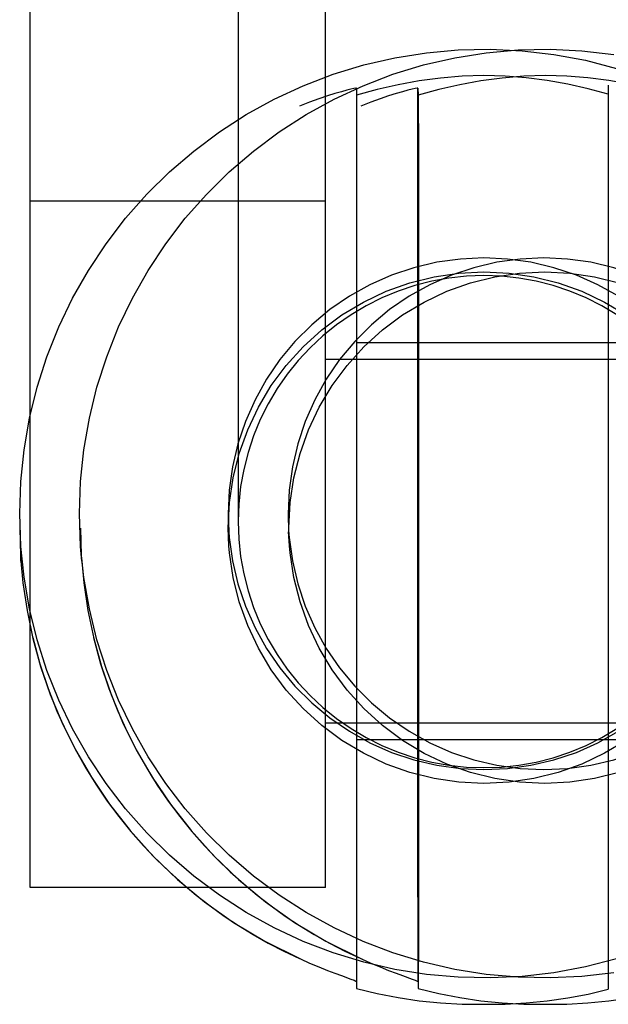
# Model space of a CAD drawing. Header units: inches. Extents: x 0 to 283, y 0 to 183.
# Tile 71 of 116: x 100.607 to 100.981, y 153.066 to 153.691. Entities that reach past the tile are written whole.
import ezdxf

# ---------------------------------------------------------------- set-up
doc = ezdxf.new("R2010")
doc.units = ezdxf.units.IN
doc.header["$LTSCALE"] = 15.583333
doc.header["$MEASUREMENT"] = 0
doc.linetypes.add('HIDDEN', pattern=[0.2, 0.1, -0.1])
doc.layers.add('DEFAULT_2', color=8, linetype='HIDDEN')

msp = doc.modelspace()

# ---------------------------------------------------------------- linework, layer by layer
at = {"layer": 'DEFAULT_2', "color": 8, "linetype": 'HIDDEN'}
for p, q in [((100.61405, 153.14012), (100.61405, 154.12071)), ((100.80155, 153.14012), (100.80155, 154.12071)), ((100.74605, 153.91043), (100.74605, 153.37243)), ((100.8213, 153.64767), (100.8213, 153.07603)), ((100.86024, 153.64766), (100.86056, 153.64328)), ((100.86027, 153.13404), (100.86024, 153.64766)), ((100.9813, 153.64953), (100.9813, 153.07549)), ((100.86056, 153.64328), (100.86064, 153.60753)), ((100.86064, 153.60753), (100.8607, 153.56722)), ((100.80155, 153.57599), (100.61405, 153.57599)), ((100.8607, 153.56722), (100.86075, 153.49903)), ((100.86075, 153.49903), (100.86077, 153.4603)), ((100.8213, 153.48612), (101.02052, 153.48612)), ((100.86049, 153.48182), (100.86039, 153.39646)), ((100.80155, 153.47562), (101.18355, 153.47562)), ((100.86077, 153.4603), (100.86078, 153.41952)), ((100.86039, 153.39646), (100.86039, 153.37367)), ((100.60805, 153.35659), (100.6073, 153.37758)), ((100.64603, 153.35658), (100.64528, 153.37757)), ((100.86039, 153.37367), (100.86039, 153.33887)), ((100.74021, 153.35705), (100.74021, 153.36589)), ((100.77883, 153.35705), (100.7782, 153.36589)), ((100.60805, 153.34729), (100.60805, 153.35663)), ((100.64669, 153.34729), (100.64603, 153.35663)), ((100.86079, 153.35636), (100.86079, 153.31419)), ((100.86039, 153.33887), (100.8604, 153.30569)), ((100.86079, 153.31419), (100.86078, 153.27298)), ((100.8604, 153.30569), (100.86047, 153.24334)), ((100.86078, 153.27298), (100.86076, 153.23358)), ((100.80155, 153.24462), (101.18355, 153.24462)), ((100.86047, 153.24334), (100.86051, 153.23486)), ((100.8213, 153.23412), (101.02053, 153.23412)), ((100.86051, 153.23486), (100.86052, 153.23413)), ((100.86076, 153.23358), (100.86073, 153.17964)), ((100.86073, 153.17964), (100.86064, 153.10941)), ((100.80155, 153.14012), (100.61405, 153.14012)), ((100.86027, 153.13404), (100.86024, 153.08041)), ((100.86064, 153.10941), (100.86056, 153.07603)), ((100.78513, 153.095), (100.78623, 153.09449)), ((100.78567, 153.09475), (100.79155, 153.09212)), ((100.82396, 153.09499), (100.82505, 153.09449)), ((100.82449, 153.09474), (100.83039, 153.09212)), ((100.89774, 153.0659), (100.9023, 153.06594)), ((100.89778, 153.0659), (100.90683, 153.0659)), ((100.9023, 153.06594), (100.90687, 153.0659)), ((100.93691, 153.0659), (100.94147, 153.06594)), ((100.93694, 153.0659), (100.946, 153.0659)), ((100.94147, 153.06594), (100.94604, 153.0659))]:
    msp.add_line(p, q, dxfattribs=at)
for points in [[(100.6073, 153.37758), (100.60801, 153.39793), (100.6101, 153.41809), (100.61358, 153.43811), (100.61843, 153.45784), (100.62463, 153.47718), (100.63215, 153.49606), (100.64095, 153.51437), (100.65098, 153.53203), (100.66221, 153.54896), (100.67458, 153.56508), (100.68803, 153.58031), (100.70249, 153.59458), (100.7179, 153.60781), (100.73419, 153.61996), (100.75127, 153.63095), (100.76907, 153.64075), (100.7875, 153.64929), (100.80648, 153.65655), (100.82591, 153.66248), (100.8457, 153.66706), (100.86576, 153.67027), (100.88599, 153.67209), (100.9063, 153.67251), (100.9266, 153.67154), (100.94677, 153.66917), (100.96674, 153.66542), (100.9864, 153.6603)], [(100.64528, 153.37757), (100.64599, 153.39793), (100.64808, 153.41809), (100.65156, 153.4381), (100.65641, 153.45783), (100.66261, 153.47718), (100.67012, 153.49605), (100.67892, 153.51436), (100.68896, 153.53203), (100.70019, 153.54896), (100.71255, 153.56508), (100.726, 153.5803), (100.74047, 153.59457), (100.75588, 153.60781), (100.77216, 153.61995), (100.78925, 153.63095), (100.80705, 153.64074), (100.82548, 153.64929), (100.84445, 153.65655), (100.86388, 153.66248), (100.88368, 153.66706), (100.90374, 153.67027), (100.92397, 153.67209), (100.94428, 153.67251), (100.96457, 153.67154), (100.98475, 153.66917)], [(100.9023, 153.65587), (100.88845, 153.65533), (100.87473, 153.65415), (100.86114, 153.65235), (100.8477, 153.64993), (100.83442, 153.6469), (100.8213, 153.64328)], [(100.94147, 153.65587), (100.92763, 153.65533), (100.91393, 153.65415), (100.90035, 153.65235), (100.88692, 153.64993), (100.87366, 153.6469), (100.86056, 153.64328)], [(100.9813, 153.64388), (100.96849, 153.64732), (100.95553, 153.65021), (100.94242, 153.65251), (100.92917, 153.65423), (100.9158, 153.65535), (100.9023, 153.65587)], [(101.02055, 153.64388), (101.00773, 153.64733), (100.99475, 153.65021), (100.98163, 153.65251), (100.96836, 153.65423), (100.95498, 153.65535), (100.94147, 153.65587)], [(100.8213, 153.64767), (100.82088, 153.64769), (100.8197, 153.6475), (100.81777, 153.64708), (100.8151, 153.64642), (100.81168, 153.6455), (100.80756, 153.64431), (100.80279, 153.64282), (100.79743, 153.64102), (100.79154, 153.63889), (100.78513, 153.6364)], [(100.86024, 153.64766), (100.85981, 153.64769), (100.85862, 153.6475), (100.85668, 153.64708), (100.854, 153.64642), (100.85056, 153.6455), (100.84643, 153.6443), (100.84165, 153.64282), (100.83628, 153.64102), (100.83038, 153.63889), (100.82396, 153.6364)], [(100.9023, 153.53991), (100.88731, 153.53921), (100.87245, 153.53714), (100.85783, 153.5337), (100.8436, 153.52893), (100.82987, 153.52287), (100.81676, 153.51557), (100.80438, 153.50709), (100.79283, 153.4975), (100.78222, 153.48689), (100.77263, 153.47534), (100.76414, 153.46296), (100.75684, 153.44985), (100.75078, 153.43612), (100.74601, 153.42189), (100.74257, 153.40728), (100.7405, 153.39242), (100.7398, 153.37742), (100.74021, 153.36589)], [(100.94029, 153.53991), (100.9253, 153.53921), (100.91043, 153.53714), (100.89582, 153.5337), (100.88159, 153.52893), (100.86786, 153.52287), (100.85475, 153.51557), (100.84236, 153.50709), (100.83082, 153.4975), (100.8202, 153.48689), (100.81061, 153.47534), (100.80213, 153.46296), (100.79483, 153.44985), (100.78877, 153.43612), (100.784, 153.42189), (100.78056, 153.40728), (100.77849, 153.39241), (100.77779, 153.37742), (100.7782, 153.36589)], [(101.06439, 153.38896), (101.06411, 153.39242), (101.06204, 153.40728), (101.0586, 153.42189), (101.05383, 153.43612), (101.04777, 153.44985), (101.04046, 153.46296), (101.03198, 153.47534), (101.02239, 153.48689), (101.01178, 153.4975), (101.00023, 153.50709), (100.98785, 153.51557), (100.97474, 153.52287), (100.96101, 153.52893), (100.94677, 153.5337), (100.93216, 153.53714), (100.9173, 153.53921), (100.9023, 153.53991)], [(101.10238, 153.38896), (101.1021, 153.39242), (101.10002, 153.40728), (101.09659, 153.42189), (101.09182, 153.43612), (101.08576, 153.44985), (101.07845, 153.46296), (101.06997, 153.47534), (101.06038, 153.48689), (101.04977, 153.4975), (101.03822, 153.50709), (101.02584, 153.51557), (101.01272, 153.52287), (100.99899, 153.52893), (100.98476, 153.5337), (100.97015, 153.53714), (100.95529, 153.53921), (100.94029, 153.53991)], [(100.74022, 153.35706), (100.7398, 153.36859), (100.74059, 153.38451), (100.74293, 153.40028), (100.74681, 153.41575), (100.75217, 153.43077), (100.759, 153.44518), (100.76719, 153.45886), (100.77669, 153.47166), (100.7874, 153.48348), (100.79922, 153.49418), (100.81202, 153.50368), (100.82571, 153.51188), (100.84012, 153.5187), (100.85513, 153.52407), (100.8706, 153.52795), (100.8863, 153.53027), (100.9023, 153.53107)], [(100.98678, 153.50386), (100.97719, 153.50955), (100.96721, 153.51454), (100.95691, 153.51881), (100.94633, 153.52233), (100.93552, 153.52509), (100.92454, 153.52707), (100.91345, 153.52826), (100.9023, 153.52866), (100.89116, 153.52826), (100.88007, 153.52707), (100.86909, 153.52509), (100.85828, 153.52233), (100.8477, 153.51881), (100.8374, 153.51454), (100.82742, 153.50955), (100.81783, 153.50386), (100.80867, 153.4975), (100.79998, 153.4905), (100.79182, 153.4829), (100.78422, 153.47474), (100.77722, 153.46605), (100.77086, 153.45689), (100.76517, 153.4473), (100.76017, 153.43733), (100.75591, 153.42703), (100.75238, 153.41644), (100.74963, 153.40564), (100.74764, 153.39466), (100.74646, 153.3836), (100.74605, 153.37243)], [(100.77884, 153.35706), (100.77842, 153.36858), (100.77921, 153.38451), (100.78154, 153.40028), (100.78542, 153.41575), (100.79079, 153.43076), (100.79761, 153.44517), (100.80581, 153.45885), (100.81531, 153.47166), (100.82602, 153.48348), (100.83784, 153.49418), (100.85064, 153.50368), (100.86432, 153.51188), (100.87873, 153.5187), (100.89375, 153.52406), (100.90922, 153.52794), (100.92492, 153.53027), (100.94092, 153.53107)], [(100.9023, 153.53107), (100.91831, 153.53027), (100.93401, 153.52795), (100.94947, 153.52407), (100.96449, 153.5187), (100.9789, 153.51188), (100.99258, 153.50368), (101.00539, 153.49418), (101.01721, 153.48348), (101.02791, 153.47166), (101.03742, 153.45886), (101.04561, 153.44518), (101.05243, 153.43077), (101.0578, 153.41575), (101.06168, 153.40028), (101.06402, 153.38451), (101.06439, 153.38011)], [(100.94092, 153.53107), (100.95692, 153.53027), (100.97262, 153.52795), (100.98809, 153.52407), (101.00311, 153.5187), (101.01752, 153.51188), (101.0312, 153.50369), (101.04401, 153.49418), (101.05583, 153.48348), (101.06653, 153.47166), (101.07603, 153.45886), (101.08423, 153.44518), (101.09105, 153.43077), (101.09642, 153.41575), (101.1003, 153.40029), (101.10263, 153.38451), (101.10301, 153.38011)], [(100.86052, 153.48611), (100.86051, 153.48573), (100.86049, 153.48182)], [(100.86078, 153.41952), (100.86079, 153.37754), (100.86079, 153.35636)], [(100.9023, 153.21494), (100.9173, 153.21564), (100.93216, 153.21771), (100.94677, 153.22115), (100.96101, 153.22592), (100.97474, 153.23198), (100.98785, 153.23928), (101.00023, 153.24776), (101.01178, 153.25735), (101.02239, 153.26796), (101.03198, 153.27951), (101.04046, 153.29189), (101.04777, 153.305), (101.05383, 153.31873), (101.0586, 153.33296), (101.06204, 153.34757), (101.06411, 153.36243), (101.0648, 153.37742), (101.06439, 153.38896)], [(100.94029, 153.21494), (100.95529, 153.21564), (100.97015, 153.21771), (100.98476, 153.22115), (100.99899, 153.22592), (101.01272, 153.23198), (101.02584, 153.23928), (101.03822, 153.24776), (101.04977, 153.25735), (101.06038, 153.26796), (101.06997, 153.27951), (101.07845, 153.29189), (101.08576, 153.305), (101.09182, 153.31873), (101.09659, 153.33296), (101.10002, 153.34757), (101.1021, 153.36244), (101.10279, 153.37743), (101.10238, 153.38896)], [(101.06439, 153.38011), (101.0648, 153.36859), (101.06402, 153.35266), (101.06168, 153.33689), (101.0578, 153.32142), (101.05243, 153.30641), (101.04561, 153.292), (101.03742, 153.27832), (101.02791, 153.26551), (101.01721, 153.2537), (101.00539, 153.24299), (100.99258, 153.23349), (100.9789, 153.2253), (100.96449, 153.21847), (100.94947, 153.21311), (100.93401, 153.20923), (100.91831, 153.2069), (100.9023, 153.20611)], [(101.10301, 153.38011), (101.10342, 153.36859), (101.10263, 153.35266), (101.1003, 153.33689), (101.09642, 153.32142), (101.09105, 153.30641), (101.08423, 153.292), (101.07603, 153.27832), (101.06653, 153.26552), (101.05583, 153.2537), (101.04401, 153.24299), (101.0312, 153.23349), (101.01752, 153.2253), (101.00311, 153.21847), (100.98809, 153.21311), (100.97262, 153.20923), (100.95692, 153.2069), (100.94092, 153.20611)], [(100.74605, 153.37243), (100.74646, 153.36126), (100.74764, 153.3502), (100.74963, 153.33922), (100.75238, 153.32841), (100.75591, 153.31783), (100.76017, 153.30753), (100.76517, 153.29756), (100.77086, 153.28796), (100.77722, 153.2788), (100.78422, 153.27012), (100.79182, 153.26196), (100.79998, 153.25436), (100.80867, 153.24736), (100.81783, 153.241), (100.82742, 153.23531), (100.8374, 153.23032), (100.8477, 153.22605), (100.85828, 153.22253), (100.86909, 153.21977), (100.88007, 153.21779), (100.89116, 153.2166), (100.9023, 153.2162), (100.91345, 153.2166), (100.92454, 153.21779), (100.93552, 153.21977), (100.94633, 153.22253), (100.95691, 153.22605), (100.96721, 153.23032), (100.97719, 153.23531), (100.98678, 153.241)], [(100.6073, 153.36825), (100.60781, 153.35096), (100.60804, 153.34736)], [(100.64594, 153.36825), (100.64645, 153.35096), (100.64669, 153.34735)], [(100.74021, 153.36589), (100.7405, 153.36243), (100.74257, 153.34757), (100.74601, 153.33296), (100.75078, 153.31873), (100.75684, 153.305), (100.76414, 153.29189), (100.77263, 153.27951), (100.78222, 153.26796), (100.79283, 153.25735), (100.80438, 153.24776), (100.81676, 153.23928), (100.82987, 153.23198), (100.8436, 153.22592), (100.85783, 153.22115), (100.87245, 153.21771), (100.88731, 153.21564), (100.9023, 153.21494)], [(100.7782, 153.36589), (100.77849, 153.36243), (100.78056, 153.34757), (100.784, 153.33296), (100.78877, 153.31873), (100.79483, 153.305), (100.80213, 153.29189), (100.81061, 153.27951), (100.8202, 153.26796), (100.83082, 153.25735), (100.84236, 153.24776), (100.85475, 153.23928), (100.86786, 153.23198), (100.88159, 153.22592), (100.89582, 153.22115), (100.91043, 153.21771), (100.9253, 153.21564), (100.94029, 153.21494)], [(100.9864, 153.09486), (100.96674, 153.08974), (100.94677, 153.08599), (100.9266, 153.08362), (100.9063, 153.08264), (100.88599, 153.08306), (100.86576, 153.08489), (100.8457, 153.08809), (100.82591, 153.09268), (100.80648, 153.09861), (100.7875, 153.10587), (100.76907, 153.11441), (100.75127, 153.12421), (100.73419, 153.1352), (100.7179, 153.14735), (100.70249, 153.16058), (100.68803, 153.17485), (100.67458, 153.19008), (100.66221, 153.20619), (100.65098, 153.22312), (100.64095, 153.24079), (100.63215, 153.2591), (100.62463, 153.27798), (100.61843, 153.29732), (100.61358, 153.31705), (100.6101, 153.33707), (100.60805, 153.35659)], [(100.98475, 153.08599), (100.96457, 153.08362), (100.94428, 153.08264), (100.92397, 153.08306), (100.90374, 153.08489), (100.88368, 153.08809), (100.86388, 153.09268), (100.84445, 153.09861), (100.82548, 153.10587), (100.80705, 153.11441), (100.78925, 153.1242), (100.77216, 153.1352), (100.75588, 153.14734), (100.74047, 153.16058), (100.726, 153.17485), (100.71255, 153.19007), (100.70019, 153.20619), (100.68896, 153.22312), (100.67892, 153.24078), (100.67012, 153.2591), (100.66261, 153.27797), (100.65641, 153.29732), (100.65156, 153.31705), (100.64808, 153.33706), (100.64603, 153.35658)], [(100.9023, 153.20611), (100.8863, 153.2069), (100.8706, 153.20923), (100.85513, 153.21311), (100.84012, 153.21847), (100.82571, 153.2253), (100.81202, 153.23349), (100.79922, 153.24299), (100.7874, 153.2537), (100.77669, 153.26551), (100.76719, 153.27832), (100.759, 153.292), (100.75217, 153.30641), (100.74681, 153.32142), (100.74293, 153.33689), (100.74059, 153.35266), (100.74022, 153.35706)], [(100.94092, 153.20611), (100.92492, 153.2069), (100.90922, 153.20923), (100.89375, 153.21311), (100.87873, 153.21847), (100.86432, 153.22529), (100.85064, 153.23349), (100.83784, 153.24299), (100.82602, 153.25369), (100.81531, 153.26551), (100.80581, 153.27831), (100.79761, 153.29199), (100.79079, 153.30641), (100.78542, 153.32142), (100.78154, 153.33689), (100.77921, 153.35266), (100.77884, 153.35706)], [(100.60804, 153.34736), (100.60934, 153.33359), (100.61197, 153.31593)], [(100.64669, 153.34735), (100.64799, 153.33359), (100.65062, 153.31592)], [(100.61197, 153.31594), (100.61572, 153.29819), (100.62063, 153.28042), (100.62672, 153.26274), (100.63406, 153.24512), (100.64273, 153.22759), (100.65286, 153.21013), (100.66443, 153.19297), (100.67746, 153.17629), (100.69189, 153.16029), (100.70761, 153.1452), (100.72468, 153.13105), (100.74314, 153.11794), (100.76303, 153.10598), (100.78567, 153.09474)], [(100.65061, 153.31594), (100.65437, 153.29819), (100.65928, 153.28041), (100.66538, 153.26273), (100.67273, 153.24512), (100.68141, 153.22759), (100.69155, 153.21012), (100.70313, 153.19297), (100.71617, 153.17628), (100.73062, 153.16029), (100.74635, 153.1452), (100.76345, 153.13105), (100.78192, 153.11794), (100.80183, 153.10598), (100.82449, 153.09474)], [(100.61556, 153.29885), (100.6201, 153.28215), (100.62536, 153.26639), (100.63101, 153.25207), (100.63697, 153.23891), (100.64309, 153.22693), (100.64941, 153.21578), (100.65603, 153.20517), (100.66297, 153.19501), (100.67031, 153.18515), (100.67798, 153.17568), (100.68591, 153.16665), (100.69407, 153.15807), (100.70239, 153.14998), (100.71087, 153.14234), (100.71949, 153.13514), (100.72827, 153.12835), (100.73721, 153.12194), (100.74634, 153.11588), (100.75569, 153.11016), (100.76527, 153.10477), (100.77509, 153.09971), (100.78513, 153.095)], [(100.65421, 153.29884), (100.65875, 153.28215), (100.66402, 153.26639), (100.66967, 153.25206), (100.67564, 153.23891), (100.68176, 153.22693), (100.68809, 153.21578), (100.69472, 153.20516), (100.70166, 153.19501), (100.70902, 153.18514), (100.71669, 153.17568), (100.72463, 153.16665), (100.7328, 153.15807), (100.74113, 153.14998), (100.74962, 153.14233), (100.75825, 153.13514), (100.76703, 153.12834), (100.77598, 153.12193), (100.78512, 153.11588), (100.79448, 153.11016), (100.80407, 153.10477), (100.8139, 153.09971), (100.82396, 153.09499)], [(100.79155, 153.09212), (100.79744, 153.08962), (100.80281, 153.08746), (100.80758, 153.08562), (100.8117, 153.08409), (100.8178, 153.08188)], [(100.83039, 153.09212), (100.83629, 153.08962), (100.84167, 153.08746), (100.84645, 153.08562), (100.85058, 153.08409), (100.85671, 153.08188)], [(100.8178, 153.08188), (100.81972, 153.08116), (100.82089, 153.08067), (100.8213, 153.08041)], [(100.85671, 153.08188), (100.85864, 153.08116), (100.85982, 153.08067), (100.86024, 153.08041)], [(100.8213, 153.07603), (100.83442, 153.07281), (100.8477, 153.07019), (100.86114, 153.06819), (100.87473, 153.0668), (100.88845, 153.06605), (100.89774, 153.0659)], [(100.86056, 153.07603), (100.87366, 153.07281), (100.88692, 153.07019), (100.90035, 153.06819), (100.91393, 153.0668), (100.92763, 153.06605), (100.93691, 153.0659)], [(100.90687, 153.0659), (100.9158, 153.06604), (100.92917, 153.06675), (100.94242, 153.06806), (100.95553, 153.06996), (100.96849, 153.07244), (100.9813, 153.07549)], [(100.94604, 153.0659), (100.95498, 153.06604), (100.96836, 153.06675), (100.98163, 153.06806), (100.99475, 153.06996), (101.00773, 153.07244), (101.02055, 153.0755)]]:
    msp.add_lwpolyline(points, dxfattribs=at)

doc.saveas('drawing.dxf')
